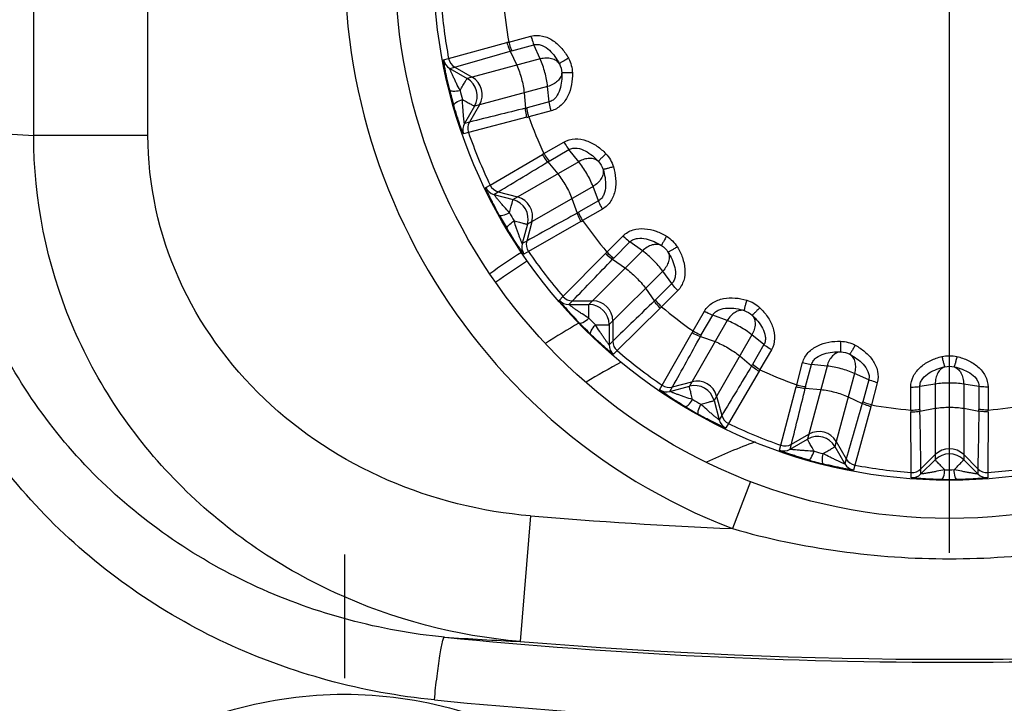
# Model space of a CAD drawing. Header units: millimetres. Extents: x 0 to 1660, y 0 to 1166.
# Tile 49 of 94: x 953 to 992, y 402 to 429. Entities that reach past the tile are written whole.
import ezdxf

# ---------------------------------------------------------------- set-up
doc = ezdxf.new("R2010")
doc.units = ezdxf.units.MM
doc.header["$LTSCALE"] = 65.395
doc.linetypes.add('CENTER', pattern=[0.6, 0.375, -0.075, 0.075, -0.075])
doc.layers.get('0').update_dxf_attribs({"linetype": 'CONTINUOUS'})
doc.layers.add('ASSI', color=7, linetype='CONTINUOUS')
doc.layers.add('SUPERFICI', color=7, linetype='CONTINUOUS')

msp = doc.modelspace()

# ---------------------------------------------------------------- linework, layer by layer
at = {"color": 9, "linetype": 'Continuous'}
for p, q in [((953.265, 424.202), (953.265, 457.821)), ((957.797, 424.202), (957.797, 457.821)), ((972.121, 427.901), (973.002, 428.137)), ((969.733, 427.247), (972.047, 427.882)), ((972.24, 427.559), (973.12, 427.795)), ((973.371, 427.233), (973.12, 427.795)), ((969.535, 427.194), (969.733, 427.247)), ((973.371, 427.233), (970.467, 426.455)), ((972.178, 427.542), (972.439, 426.984)), ((969.777, 426.854), (969.975, 426.906)), ((969.777, 426.854), (970.467, 426.455)), ((969.975, 426.906), (970.665, 426.508)), ((973.664, 426.14), (970.76, 425.362)), ((973.727, 425.528), (973.664, 426.14)), ((972.732, 425.891), (972.785, 425.277)), ((970.76, 425.362), (970.361, 424.672)), ((970.958, 425.415), (970.559, 424.725)), ((973.727, 425.528), (972.847, 425.293)), ((972.842, 424.917), (970.52, 424.31)), ((973.797, 425.173), (972.916, 424.937)), ((970.559, 424.725), (970.361, 424.672)), ((957.797, 424.202), (953.265, 424.202)), ((970.52, 424.31), (970.322, 424.257)), ((973.519, 423.48), (974.309, 423.936)), ((971.382, 422.23), (973.453, 423.442)), ((973.722, 423.18), (974.511, 423.636)), ((974.899, 423.158), (974.511, 423.636)), ((974.899, 423.158), (972.296, 421.655)), ((973.667, 423.147), (974.064, 422.676)), ((971.204, 422.127), (971.382, 422.23)), ((975.465, 422.178), (972.861, 420.675)), ((975.684, 421.603), (975.465, 422.178)), ((971.525, 421.862), (971.703, 421.964)), ((971.525, 421.862), (972.296, 421.655)), ((971.703, 421.964), (972.473, 421.757)), ((974.629, 421.696), (974.839, 421.117)), ((975.684, 421.603), (974.895, 421.148)), ((975.843, 421.278), (975.053, 420.822)), ((972.861, 420.675), (972.655, 419.905)), ((973.038, 420.777), (972.832, 420.008)), ((974.987, 420.784), (972.902, 419.597)), ((976.013, 419.571), (976.658, 420.216)), ((972.832, 420.008), (972.655, 419.905)), ((976.287, 419.334), (976.931, 419.978)), ((977.43, 419.617), (976.931, 419.978)), ((972.902, 419.597), (972.725, 419.494)), ((974.273, 417.81), (975.959, 419.517)), ((977.43, 419.617), (975.304, 417.492)), ((976.242, 419.288), (976.748, 418.935)), ((978.23, 418.817), (976.104, 416.692)), ((978.59, 418.319), (978.23, 418.817)), ((978.59, 418.319), (977.946, 417.675)), ((974.128, 417.666), (974.273, 417.81)), ((977.548, 418.135), (977.901, 417.63)), ((978.829, 418.046), (978.183, 417.401)), ((974.507, 417.492), (974.652, 417.636)), ((974.507, 417.492), (975.304, 417.492)), ((974.652, 417.636), (975.449, 417.636)), ((978.13, 417.347), (976.423, 415.66)), ((979.435, 416.441), (979.891, 417.231)), ((979.76, 416.283), (980.216, 417.072)), ((980.791, 416.852), (980.216, 417.072)), ((976.104, 416.692), (976.104, 415.894)), ((976.249, 416.836), (976.249, 416.04)), ((980.791, 416.852), (979.288, 414.249)), ((978.209, 414.29), (979.396, 416.375)), ((979.729, 416.227), (980.308, 416.017)), ((981.77, 416.286), (980.267, 413.683)), ((982.248, 415.899), (981.77, 416.286)), ((976.249, 416.04), (976.104, 415.894)), ((982.248, 415.899), (981.792, 415.11)), ((976.423, 415.66), (976.278, 415.515)), ((981.288, 415.451), (981.76, 415.055)), ((982.548, 415.697), (982.092, 414.907)), ((983.549, 414.303), (983.785, 415.184)), ((983.905, 414.235), (984.141, 415.114)), ((984.753, 415.051), (984.141, 415.114)), ((982.054, 414.84), (980.842, 412.77)), ((984.753, 415.051), (983.975, 412.148)), ((985.845, 414.758), (985.068, 411.855)), ((986.407, 414.507), (985.845, 414.758)), ((978.106, 414.112), (978.209, 414.29)), ((978.62, 414.22), (979.39, 414.426)), ((986.407, 414.507), (986.171, 413.627)), ((986.75, 414.39), (986.514, 413.509)), ((989.046, 414.337), (988.438, 414.24)), ((989.046, 414.337), (989.046, 411.331)), ((990.785, 414.24), (990.177, 414.337)), ((990.177, 414.337), (990.177, 411.331)), ((978.517, 414.043), (979.288, 414.249)), ((978.517, 414.043), (978.62, 414.22)), ((982.922, 411.908), (983.529, 414.229)), ((983.889, 414.173), (984.503, 414.12)), ((988.077, 413.303), (988.077, 414.215)), ((988.438, 413.329), (988.438, 414.24)), ((990.785, 414.24), (990.785, 413.329)), ((991.146, 414.215), (991.146, 413.303)), ((980.267, 413.683), (980.474, 412.913)), ((980.37, 413.86), (980.576, 413.091)), ((985.596, 413.827), (986.154, 413.566)), ((986.494, 413.435), (985.859, 411.121)), ((988.091, 410.827), (988.077, 413.226)), ((988.439, 413.265), (989.046, 413.373)), ((990.177, 413.373), (990.784, 413.265)), ((991.146, 413.226), (991.132, 410.827)), ((980.576, 413.091), (980.474, 412.913)), ((980.842, 412.77), (980.74, 412.592)), ((983.338, 411.947), (984.028, 412.345)), ((983.284, 411.749), (983.975, 412.148)), ((983.284, 411.749), (983.338, 411.947)), ((985.12, 412.052), (985.519, 411.362)), ((982.869, 411.71), (982.922, 411.908)), ((985.068, 411.855), (985.466, 411.164)), ((985.519, 411.362), (985.466, 411.164)), ((988.482, 410.972), (989.046, 411.536)), ((988.482, 410.767), (989.046, 411.331)), ((990.177, 411.536), (990.741, 410.972)), ((990.177, 411.331), (990.741, 410.767)), ((985.859, 411.121), (985.806, 410.923)), ((988.091, 410.622), (988.091, 410.827)), ((988.482, 410.767), (988.482, 410.972)), ((990.741, 410.972), (990.741, 410.767)), ((991.132, 410.827), (991.132, 410.622)), ((981.717, 410.466), (981, 408.599)), ((972.983, 409.105), (972.569, 404.122))]:
    msp.add_line(p, q, dxfattribs=at)
at = {"color": 7, "linetype": 'Continuous'}
for centre, radius in [((989.612, 431.001), 22), ((989.612, 430.999), 20.482)]:
    msp.add_circle(centre, radius, dxfattribs=at)
at = {"color": 9, "linetype": 'Continuous'}
for centre, radius, start, end in [((989.612, 431.001), 24, 291.0281, 248.9719), ((989.612, 430.999), 20.229, 184.3099, 190.6901), ((989.612, 430.999), 17.763, 184.9557, 190.0443), ((973.001, 424.422), 3.589, 104.1966, 105.4181), ((970.027, 427.287), 0.5, 190.7292, 239.9985), ((970.225, 427.339), 0.5, 190.6838, 239.9967), ((856.371, 825.122), 414.104, 285.92245, 286.23973), ((972.899, 425.097), 2.549, 104.999, 106.4397), ((970.067, 425.762), 0.8, 330.0092, 59.9908), ((970.265, 425.815), 0.8, 330.0062, 59.9938), ((985.313, 429.847), 16.006, 193.8907, 196.1093), ((979.436, 428.273), 9.528, 193.8823, 196.1206), ((1063.383, 54.939), 381.259, 103.7466, 104.09121), ((972.187, 427.754), 2.549, 283.5603, 285.001), ((971.938, 428.39), 3.589, 284.5819, 285.8034), ((989.612, 430.999), 17.763, 199.9557, 205.0443), ((964.64, 609.427), 185.575, 265.42879, 266.48581), ((970.794, 424.422), 0.5, 150.0019, 199.2717), ((970.992, 424.475), 0.5, 150.0034, 199.3161), ((989.612, 430.999), 20.229, 199.3099, 205.6901), ((975.27, 420.347), 3.589, 119.1966, 120.4181), ((758.905, 777.208), 414.104, 300.92245, 301.23973), ((974.996, 420.973), 2.549, 119.999, 121.4397), ((971.655, 422.344), 0.5, 205.7292, 254.9985), ((971.832, 422.446), 0.5, 205.6838, 254.9967), ((972.266, 420.984), 0.8, 345.0062, 74.9938), ((972.088, 420.882), 0.8, 345.0092, 74.9908), ((985.764, 428.778), 16.013, 208.8912, 211.1088), ((980.508, 425.744), 9.551, 208.8846, 211.1173), ((1158.201, 86.846), 381.259, 118.7466, 119.09121), ((973.621, 423.355), 2.549, 298.5603, 300.001), ((973.216, 423.905), 3.589, 299.5819, 300.8034), ((989.612, 430.999), 17.763, 214.9557, 220.0443), ((973.138, 419.775), 0.5, 165.0019, 214.2718), ((973.315, 419.878), 0.5, 165.0034, 214.3161), ((990.113, 392.409), 32.296, 122.7896, 125.4745), ((989.612, 430.999), 20.229, 214.3099, 220.6901), ((978.515, 416.998), 3.589, 134.1966, 135.4181), ((990.126, 392.448), 31.859, 122.816, 125.5377), ((677.16, 705.7), 414.104, 315.92245, 316.23973), ((978.089, 417.532), 2.549, 134.999, 136.4397), ((974.652, 418.136), 0.5, 220.6838, 269.9967), ((974.507, 417.992), 0.5, 220.7292, 269.9985), ((975.304, 416.692), 0.8, 0.0092, 89.9908), ((975.449, 416.836), 0.8, 0.0062, 89.9938), ((1241.529, 142.207), 381.259, 133.7466, 134.09121), ((976.144, 419.477), 2.549, 313.5603, 315.001), ((975.611, 419.903), 3.589, 314.5819, 315.8034), ((989.612, 430.999), 17.763, 229.9557, 235.0443), ((989.612, 390.901), 29.742, 119.6372, 122.6285), ((986.47, 427.858), 16.013, 223.8912, 226.1088), ((982.179, 423.567), 9.551, 223.8846, 226.1173), ((616.709, 615.471), 414.104, 330.92245, 331.23973), ((982.517, 414.603), 3.589, 149.1966, 150.4181), ((981.967, 415.009), 2.549, 149.999, 151.4397), ((976.604, 415.894), 0.5, 180.0022, 229.2725), ((976.749, 416.04), 0.5, 180.0034, 229.3161), ((989.612, 430.999), 20.229, 229.3099, 235.6901), ((989.612, 390.901), 27.577, 118.181, 121.5171), ((1307.968, 217.081), 381.582, 148.74675, 149.09107), ((979.585, 416.384), 2.549, 328.5603, 330.001), ((978.96, 416.657), 3.589, 329.5819, 330.8034), ((989.612, 430.999), 17.763, 244.9557, 250.0443), ((978.491, 414.703), 0.5, 235.6838, 284.9967), ((979.495, 413.476), 0.8, 15.0092, 104.9908), ((979.597, 413.653), 0.8, 15.0062, 104.9938), ((987.002, 413.326), 3.589, 164.1966, 165.4181), ((978.388, 414.526), 0.5, 235.7292, 284.9985), ((581.671, 512.671), 414.104, 345.92245, 346.23973), ((986.367, 413.575), 2.549, 164.999, 166.4397), ((984.356, 421.896), 9.551, 238.8846, 241.1173), ((1352.175, 306.857), 381.259, 163.7466, 164.09121), ((983.71, 414.287), 2.549, 343.5603, 345.001), ((983.034, 414.389), 3.589, 344.5819, 345.8034), ((989.612, 430.999), 17.763, 259.9557, 265.0443), ((989.612, 430.999), 17.763, 274.9557, 280.0443), ((987.39, 427.152), 16.013, 238.8912, 241.1088), ((991.666, 413.253), 3.589, 179.1966, 180.4181), ((990.987, 413.329), 2.549, 179.999, 181.4397), ((574.433, 404.305), 414.104, 0.92245, 1.23973), ((1371.951, 404.925), 381.259, 178.7466, 179.09121), ((988.236, 413.329), 2.549, 358.5603, 0.001), ((987.558, 413.253), 3.589, 359.5819, 0.8034), ((980.957, 413.042), 0.5, 195.0019, 244.2717), ((981.059, 413.22), 0.5, 195.0034, 244.3161), ((989.612, 430.999), 20.229, 244.3099, 250.6901), ((984.428, 411.652), 0.8, 30.0062, 119.9938), ((983.088, 412.38), 0.5, 250.6838, 299.9967), ((984.375, 411.455), 0.8, 30.0092, 119.9908), ((983.034, 412.182), 0.5, 250.7292, 299.9985), ((986.891, 420.846), 9.551, 253.8846, 256.1173), ((989.612, 410.97), 0.8, 45.0062, 134.9938), ((989.612, 410.765), 0.8, 45.0092, 134.9908), ((988.462, 426.708), 16.013, 253.8912, 256.1088), ((985.899, 411.414), 0.5, 210.0019, 259.2717), ((985.952, 411.612), 0.5, 210.0034, 259.3161), ((989.612, 430.999), 20.229, 259.3099, 265.6901), ((988.129, 411.326), 0.5, 265.6838, 314.9967), ((988.128, 411.121), 0.5, 265.7292, 314.9985), ((989.611, 420.488), 9.551, 268.8846, 271.1173), ((991.094, 411.326), 0.5, 225.0034, 274.3161), ((991.095, 411.121), 0.5, 225.0019, 274.2717), ((989.612, 430.999), 20.229, 274.3099, 280.6901), ((989.612, 426.557), 16.013, 268.8912, 271.1088), ((989.612, 609.168), 200.753, 265.24877, 267.5414), ((989.763, 608.996), 205.698, 264.36488, 275.80034), ((982.666, 609.455), 205.581, 266.34622, 267.18477), ((989.612, 609.168), 205.752, 265.24877, 274.75123), ((989.659, 609.961), 209.162, 264.37818, 275.78728)]:
    msp.add_arc(centre, radius, start, end, dxfattribs=at)
at = {"color": 7, "linetype": 'Continuous'}
msp.add_arc((989.612, 390.901), 22.5, 110.0506, 115.3661, dxfattribs=at)
at = {"color": 9, "linetype": 'Continuous'}
for points, knots in [([(973.002, 428.137), (973.15, 428.177), (973.471, 428.176), (973.898, 427.974), (974.242, 427.655), (974.417, 427.395), (974.491, 427.258)], [0, 0, 0, 0, 0.247444, 0.496874, 0.747963, 1, 1, 1, 1]), ([(973.002, 428.137), (973.011, 428.105), (973.044, 427.989), (973.083, 427.874), (973.12, 427.795)], [0, 0, 0, 0, 0.274794, 1, 1, 1, 1]), ([(972.047, 427.882), (972.057, 427.85), (972.093, 427.734), (972.137, 427.62), (972.178, 427.542)], [0, 0, 0, 0, 0.27402, 1, 1, 1, 1]), ([(972.121, 427.901), (972.13, 427.869), (972.163, 427.753), (972.203, 427.638), (972.24, 427.559)], [0, 0, 0, 0, 0.274711, 1, 1, 1, 1]), ([(973.12, 427.795), (973.174, 427.809), (973.289, 427.816), (973.508, 427.753), (973.742, 427.587), (973.961, 427.331), (974.077, 427.139), (974.128, 427.04)], [0, 0, 0, 0, 0.125007, 0.251095, 0.50206, 0.751823, 1, 1, 1, 1]), ([(969.776, 426.005), (969.758, 426.077), (969.724, 426.218), (969.677, 426.426), (969.635, 426.621), (969.599, 426.799), (969.574, 426.933), (969.558, 427.026), (969.548, 427.082), (969.542, 427.127), (969.536, 427.163), (969.537, 427.179), (969.533, 427.193), (969.535, 427.194)], [0, 0, 0, 0, 0.183261, 0.359606, 0.525661, 0.676964, 0.807582, 0.862874, 0.910128, 0.94831, 0.976495, 0.993859, 1, 1, 1, 1]), ([(974.128, 427.04), (974.096, 427.09), (974.004, 427.18), (973.818, 427.256), (973.599, 427.276), (973.447, 427.253), (973.371, 427.233)], [0, 0, 0, 0, 0.214106, 0.45061, 0.714305, 1, 1, 1, 1]), ([(974.491, 427.258), (974.445, 427.232), (974.36, 427.185), (974.261, 427.128), (974.197, 427.089), (974.163, 427.068), (974.142, 427.052), (974.13, 427.044), (974.128, 427.04)], [0, 0, 0, 0, 0.374496, 0.687321, 0.809272, 0.903642, 0.967674, 1, 1, 1, 1]), ([(970.186, 425.987), (970.137, 426.081), (970.067, 426.22), (969.977, 426.404), (969.916, 426.533), (969.87, 426.634), (969.837, 426.707), (969.816, 426.754), (969.8, 426.793), (969.785, 426.825), (969.783, 426.84), (969.774, 426.853), (969.777, 426.854)], [0, 0, 0, 0, 0.330952, 0.489226, 0.639055, 0.775545, 0.836392, 0.890443, 0.935867, 0.970617, 0.992499, 1, 1, 1, 1]), ([(970.186, 425.987), (970.223, 426.05), (970.275, 426.14), (970.342, 426.252), (970.383, 426.321), (970.416, 426.375), (970.44, 426.417), (970.458, 426.439), (970.464, 426.454), (970.467, 426.455)], [0, 0, 0, 0, 0.400199, 0.571754, 0.71855, 0.837184, 0.924943, 0.979573, 1, 1, 1, 1]), ([(974.223, 426.686), (974.22, 426.627), (974.185, 426.503), (974.062, 426.344), (973.882, 426.217), (973.74, 426.16), (973.664, 426.14)], [0, 0, 0, 0, 0.214178, 0.450653, 0.71432, 1, 1, 1, 1]), ([(974.223, 426.686), (974.228, 426.575), (974.223, 426.351), (974.161, 426.02), (974.043, 425.758), (973.884, 425.594), (973.781, 425.543), (973.727, 425.528)], [0, 0, 0, 0, 0.248176, 0.497935, 0.748896, 0.87499, 1, 1, 1, 1]), ([(974.646, 426.679), (974.65, 426.523), (974.629, 426.211), (974.49, 425.762), (974.222, 425.374), (973.944, 425.212), (973.797, 425.173)], [0, 0, 0, 0, 0.252034, 0.503121, 0.752549, 1, 1, 1, 1]), ([(974.646, 426.679), (974.593, 426.678), (974.496, 426.676), (974.382, 426.676), (974.307, 426.678), (974.267, 426.68), (974.241, 426.682), (974.227, 426.684), (974.223, 426.686)], [0, 0, 0, 0, 0.374492, 0.687311, 0.80926, 0.903631, 0.967667, 1, 1, 1, 1]), ([(969.776, 426.005), (969.781, 425.989), (969.829, 425.964), (969.966, 425.954), (970.093, 425.969), (970.186, 425.987)], [0, 0, 0, 0, 0.118427, 0.330743, 1, 1, 1, 1]), ([(969.936, 425.406), (969.933, 425.423), (969.962, 425.469), (970.075, 425.546), (970.193, 425.596), (970.282, 425.627)], [0, 0, 0, 0, 0.118426, 0.330741, 1, 1, 1, 1]), ([(970.282, 425.627), (970.346, 425.591), (970.436, 425.54), (970.55, 425.476), (970.62, 425.436), (970.676, 425.406), (970.718, 425.381), (970.744, 425.372), (970.756, 425.361), (970.76, 425.362)], [0, 0, 0, 0, 0.400194, 0.57175, 0.718548, 0.837183, 0.924943, 0.979572, 1, 1, 1, 1]), ([(970.361, 424.672), (970.359, 424.671), (970.36, 424.687), (970.354, 424.701), (970.351, 424.737), (970.346, 424.778), (970.34, 424.829), (970.332, 424.909), (970.322, 425.02), (970.31, 425.162), (970.296, 425.365), (970.287, 425.522), (970.282, 425.627)], [0, 0, 0, 0, 0.00752, 0.029398, 0.064158, 0.109619, 0.163641, 0.224515, 0.360967, 0.510802, 0.669073, 1, 1, 1, 1]), ([(970.322, 424.257), (970.32, 424.256), (970.316, 424.27), (970.307, 424.284), (970.295, 424.318), (970.278, 424.36), (970.258, 424.413), (970.226, 424.502), (970.18, 424.631), (970.122, 424.802), (970.061, 424.992), (969.998, 425.196), (969.957, 425.335), (969.936, 425.406)], [0, 0, 0, 0, 0.006141, 0.0235, 0.051682, 0.089868, 0.137109, 0.1924, 0.323008, 0.474306, 0.640339, 0.816739, 1, 1, 1, 1]), ([(972.842, 424.917), (972.834, 424.949), (972.807, 425.068), (972.788, 425.189), (972.785, 425.277)], [0, 0, 0, 0, 0.27402, 1, 1, 1, 1]), ([(972.916, 424.937), (972.907, 424.969), (972.877, 425.086), (972.855, 425.205), (972.847, 425.293)], [0, 0, 0, 0, 0.274711, 1, 1, 1, 1]), ([(973.797, 425.173), (973.788, 425.205), (973.759, 425.322), (973.735, 425.441), (973.727, 425.528)], [0, 0, 0, 0, 0.274795, 1, 1, 1, 1]), ([(969.169, 401.805), (966.328, 402.085), (960.695, 403.601), (953.519, 408.582), (948.576, 415.818), (947.384, 421.587), (947.384, 424.441)], [0, 0, 0, 0, 0.250043, 0.500009, 0.749989, 1, 1, 1, 1]), ([(969.565, 404.292), (967.015, 404.543), (961.957, 405.879), (955.473, 410.279), (950.961, 416.714), (949.855, 421.886), (949.85, 424.443)], [0, 0, 0, 0, 0.250252, 0.500345, 0.750256, 1, 1, 1, 1]), ([(972.569, 404.122), (970.047, 404.337), (965.03, 405.645), (958.658, 410.077), (954.295, 416.529), (953.259, 421.663), (953.265, 424.202)], [0, 0, 0, 0, 0.249678, 0.499525, 0.749647, 1, 1, 1, 1]), ([(972.983, 409.105), (971.04, 409.266), (967.176, 410.223), (962.183, 413.479), (958.664, 418.319), (957.797, 422.256), (957.797, 424.202)], [0, 0, 0, 0, 0.2503, 0.500453, 0.750356, 1, 1, 1, 1]), ([(974.309, 423.936), (974.441, 424.013), (974.752, 424.095), (975.216, 424.01), (975.632, 423.791), (975.868, 423.585), (975.975, 423.472)], [0, 0, 0, 0, 0.247444, 0.496874, 0.747963, 1, 1, 1, 1]), ([(974.309, 423.936), (974.326, 423.907), (974.387, 423.804), (974.455, 423.703), (974.511, 423.636)], [0, 0, 0, 0, 0.274794, 1, 1, 1, 1]), ([(974.511, 423.636), (974.559, 423.664), (974.669, 423.7), (974.897, 423.696), (975.166, 423.595), (975.443, 423.405), (975.605, 423.25), (975.68, 423.168)], [0, 0, 0, 0, 0.125007, 0.251095, 0.50206, 0.751823, 1, 1, 1, 1]), ([(973.453, 423.442), (973.47, 423.413), (973.535, 423.311), (973.607, 423.212), (973.667, 423.147)], [0, 0, 0, 0, 0.27402, 1, 1, 1, 1]), ([(973.519, 423.48), (973.536, 423.451), (973.598, 423.348), (973.666, 423.247), (973.722, 423.18)], [0, 0, 0, 0, 0.274711, 1, 1, 1, 1]), ([(975.68, 423.168), (975.636, 423.208), (975.524, 423.27), (975.324, 423.296), (975.108, 423.259), (974.967, 423.197), (974.899, 423.158)], [0, 0, 0, 0, 0.214106, 0.45061, 0.714305, 1, 1, 1, 1]), ([(975.975, 423.472), (975.937, 423.435), (975.867, 423.368), (975.786, 423.287), (975.734, 423.233), (975.707, 423.203), (975.69, 423.183), (975.682, 423.172), (975.68, 423.168)], [0, 0, 0, 0, 0.374497, 0.687321, 0.809272, 0.903642, 0.967674, 1, 1, 1, 1]), ([(976.274, 422.953), (976.319, 422.804), (976.379, 422.496), (976.361, 422.027), (976.203, 421.583), (975.976, 421.355), (975.843, 421.278)], [0, 0, 0, 0, 0.252039, 0.503129, 0.752553, 1, 1, 1, 1]), ([(976.274, 422.953), (976.224, 422.938), (976.13, 422.912), (976.02, 422.882), (975.947, 422.864), (975.908, 422.856), (975.882, 422.851), (975.868, 422.849), (975.864, 422.85)], [0, 0, 0, 0, 0.374492, 0.687311, 0.80926, 0.903631, 0.967667, 1, 1, 1, 1]), ([(975.864, 422.85), (975.876, 422.792), (975.875, 422.663), (975.797, 422.478), (975.656, 422.309), (975.533, 422.217), (975.465, 422.178)], [0, 0, 0, 0, 0.214178, 0.450653, 0.71432, 1, 1, 1, 1]), ([(975.864, 422.85), (975.897, 422.744), (975.951, 422.526), (975.977, 422.19), (975.93, 421.907), (975.819, 421.708), (975.733, 421.631), (975.684, 421.603)], [0, 0, 0, 0, 0.24818, 0.497943, 0.748903, 0.874992, 1, 1, 1, 1]), ([(971.744, 421.041), (971.708, 421.106), (971.639, 421.234), (971.54, 421.422), (971.449, 421.6), (971.368, 421.762), (971.309, 421.886), (971.27, 421.971), (971.246, 422.023), (971.228, 422.064), (971.213, 422.097), (971.21, 422.114), (971.202, 422.126), (971.204, 422.127)], [0, 0, 0, 0, 0.183261, 0.359606, 0.525661, 0.676964, 0.807582, 0.862874, 0.910128, 0.94831, 0.976495, 0.993859, 1, 1, 1, 1]), ([(972.145, 421.13), (972.074, 421.208), (971.969, 421.325), (971.835, 421.479), (971.744, 421.587), (971.672, 421.673), (971.622, 421.735), (971.589, 421.775), (971.564, 421.808), (971.541, 421.836), (971.535, 421.85), (971.523, 421.86), (971.525, 421.862)], [0, 0, 0, 0, 0.330952, 0.489226, 0.639055, 0.775545, 0.836392, 0.890443, 0.935867, 0.970617, 0.992499, 1, 1, 1, 1]), ([(972.145, 421.13), (972.164, 421.2), (972.192, 421.301), (972.227, 421.427), (972.249, 421.503), (972.267, 421.565), (972.279, 421.612), (972.291, 421.637), (972.292, 421.653), (972.296, 421.655)], [0, 0, 0, 0, 0.400199, 0.571754, 0.71855, 0.837184, 0.924943, 0.979573, 1, 1, 1, 1]), ([(975.843, 421.278), (975.827, 421.307), (975.768, 421.412), (975.715, 421.521), (975.684, 421.603)], [0, 0, 0, 0, 0.274795, 1, 1, 1, 1]), ([(971.744, 421.041), (971.753, 421.027), (971.806, 421.015), (971.941, 421.041), (972.06, 421.089), (972.145, 421.13)], [0, 0, 0, 0, 0.118427, 0.330743, 1, 1, 1, 1]), ([(974.987, 420.784), (974.971, 420.813), (974.915, 420.921), (974.866, 421.032), (974.839, 421.117)], [0, 0, 0, 0, 0.27402, 1, 1, 1, 1]), ([(975.053, 420.822), (975.037, 420.851), (974.978, 420.956), (974.925, 421.066), (974.895, 421.148)], [0, 0, 0, 0, 0.274711, 1, 1, 1, 1]), ([(972.054, 420.504), (972.046, 420.519), (972.063, 420.571), (972.152, 420.676), (972.253, 420.755), (972.331, 420.808)], [0, 0, 0, 0, 0.118426, 0.330741, 1, 1, 1, 1]), ([(972.331, 420.808), (972.402, 420.789), (972.503, 420.763), (972.629, 420.73), (972.707, 420.71), (972.769, 420.696), (972.816, 420.683), (972.843, 420.68), (972.858, 420.673), (972.861, 420.675)], [0, 0, 0, 0, 0.400194, 0.57175, 0.718548, 0.837183, 0.924943, 0.979572, 1, 1, 1, 1]), ([(972.655, 419.905), (972.653, 419.904), (972.65, 419.919), (972.641, 419.931), (972.629, 419.965), (972.612, 420.004), (972.594, 420.052), (972.565, 420.127), (972.527, 420.231), (972.479, 420.365), (972.412, 420.558), (972.363, 420.707), (972.331, 420.808)], [0, 0, 0, 0, 0.00752, 0.029398, 0.064156, 0.109615, 0.163637, 0.224509, 0.360959, 0.510795, 0.669069, 1, 1, 1, 1]), ([(972.725, 419.494), (972.723, 419.493), (972.716, 419.505), (972.703, 419.516), (972.682, 419.546), (972.655, 419.582), (972.622, 419.629), (972.568, 419.706), (972.491, 419.818), (972.39, 419.969), (972.282, 420.137), (972.168, 420.317), (972.092, 420.441), (972.054, 420.504)], [0, 0, 0, 0, 0.006141, 0.0235, 0.051681, 0.089865, 0.137105, 0.192395, 0.323001, 0.474298, 0.640333, 0.816737, 1, 1, 1, 1]), ([(976.658, 420.216), (976.766, 420.324), (977.045, 420.484), (977.516, 420.522), (977.974, 420.418), (978.255, 420.28), (978.388, 420.199)], [0, 0, 0, 0, 0.247444, 0.496874, 0.747963, 1, 1, 1, 1]), ([(976.658, 420.216), (976.682, 420.193), (976.769, 420.109), (976.86, 420.029), (976.931, 419.978)], [0, 0, 0, 0, 0.274794, 1, 1, 1, 1]), ([(978.388, 420.199), (978.36, 420.154), (978.31, 420.07), (978.253, 419.971), (978.217, 419.906), (978.199, 419.87), (978.188, 419.846), (978.182, 419.833), (978.182, 419.829)], [0, 0, 0, 0, 0.374497, 0.687321, 0.809272, 0.903642, 0.967674, 1, 1, 1, 1]), ([(976.931, 419.978), (976.971, 420.018), (977.067, 420.081), (977.288, 420.137), (977.574, 420.109), (977.892, 419.997), (978.088, 419.889), (978.182, 419.829)], [0, 0, 0, 0, 0.125007, 0.251095, 0.50206, 0.751823, 1, 1, 1, 1]), ([(978.182, 419.829), (978.129, 419.856), (978.004, 419.888), (977.805, 419.861), (977.605, 419.769), (977.486, 419.673), (977.43, 419.617)], [0, 0, 0, 0, 0.214106, 0.45061, 0.714305, 1, 1, 1, 1]), ([(978.811, 419.775), (978.766, 419.748), (978.683, 419.698), (978.584, 419.641), (978.518, 419.605), (978.483, 419.586), (978.459, 419.575), (978.446, 419.57), (978.441, 419.569)], [0, 0, 0, 0, 0.374492, 0.687311, 0.80926, 0.903631, 0.967667, 1, 1, 1, 1]), ([(978.811, 419.775), (978.893, 419.642), (979.031, 419.361), (979.135, 418.903), (979.097, 418.433), (978.937, 418.154), (978.829, 418.046)], [0, 0, 0, 0, 0.252036, 0.503124, 0.75255, 1, 1, 1, 1]), ([(975.959, 419.517), (975.983, 419.494), (976.073, 419.412), (976.168, 419.335), (976.242, 419.288)], [0, 0, 0, 0, 0.27402, 1, 1, 1, 1]), ([(976.013, 419.571), (976.037, 419.548), (976.124, 419.464), (976.215, 419.384), (976.287, 419.334)], [0, 0, 0, 0, 0.274711, 1, 1, 1, 1]), ([(978.441, 419.569), (978.468, 419.516), (978.5, 419.392), (978.473, 419.192), (978.381, 418.993), (978.286, 418.872), (978.23, 418.817)], [0, 0, 0, 0, 0.214177, 0.450652, 0.71432, 1, 1, 1, 1]), ([(978.441, 419.569), (978.501, 419.476), (978.609, 419.279), (978.721, 418.962), (978.749, 418.676), (978.694, 418.455), (978.63, 418.358), (978.59, 418.319)], [0, 0, 0, 0, 0.248177, 0.497939, 0.748899, 0.874988, 1, 1, 1, 1]), ([(978.829, 418.046), (978.805, 418.07), (978.721, 418.156), (978.641, 418.248), (978.59, 418.319)], [0, 0, 0, 0, 0.274795, 1, 1, 1, 1]), ([(974.93, 416.756), (974.879, 416.809), (974.779, 416.915), (974.634, 417.071), (974.5, 417.219), (974.381, 417.355), (974.292, 417.459), (974.231, 417.531), (974.195, 417.576), (974.167, 417.611), (974.144, 417.639), (974.136, 417.654), (974.126, 417.664), (974.128, 417.666)], [0, 0, 0, 0, 0.183261, 0.359606, 0.525661, 0.676964, 0.807582, 0.862874, 0.910128, 0.94831, 0.976495, 0.993859, 1, 1, 1, 1]), ([(975.295, 416.946), (975.206, 417.003), (975.075, 417.088), (974.905, 417.203), (974.788, 417.283), (974.698, 417.348), (974.633, 417.395), (974.591, 417.425), (974.558, 417.451), (974.528, 417.471), (974.519, 417.483), (974.505, 417.49), (974.507, 417.492)], [0, 0, 0, 0, 0.330952, 0.489226, 0.639055, 0.775545, 0.836392, 0.890443, 0.935867, 0.970617, 0.992499, 1, 1, 1, 1]), ([(975.295, 416.946), (975.295, 417.018), (975.296, 417.123), (975.297, 417.253), (975.298, 417.333), (975.3, 417.397), (975.3, 417.446), (975.304, 417.473), (975.302, 417.489), (975.304, 417.492)], [0, 0, 0, 0, 0.400199, 0.571754, 0.71855, 0.837184, 0.924943, 0.979573, 1, 1, 1, 1]), ([(978.13, 417.347), (978.107, 417.371), (978.024, 417.46), (977.948, 417.555), (977.901, 417.63)], [0, 0, 0, 0, 0.27402, 1, 1, 1, 1]), ([(978.183, 417.401), (978.16, 417.424), (978.076, 417.511), (977.997, 417.603), (977.946, 417.675)], [0, 0, 0, 0, 0.274711, 1, 1, 1, 1]), ([(979.891, 417.231), (979.967, 417.363), (980.195, 417.59), (980.639, 417.749), (981.109, 417.767), (981.416, 417.706), (981.565, 417.662)], [0, 0, 0, 0, 0.247444, 0.496874, 0.747963, 1, 1, 1, 1]), ([(981.565, 417.662), (981.551, 417.611), (981.524, 417.518), (981.495, 417.407), (981.477, 417.335), (981.468, 417.296), (981.464, 417.269), (981.461, 417.256), (981.462, 417.251)], [0, 0, 0, 0, 0.374497, 0.687321, 0.809272, 0.903642, 0.967674, 1, 1, 1, 1]), ([(979.891, 417.231), (979.919, 417.214), (980.025, 417.156), (980.134, 417.102), (980.216, 417.072)], [0, 0, 0, 0, 0.274794, 1, 1, 1, 1]), ([(980.216, 417.072), (980.244, 417.12), (980.321, 417.207), (980.52, 417.317), (980.803, 417.364), (981.139, 417.338), (981.356, 417.285), (981.462, 417.251)], [0, 0, 0, 0, 0.125007, 0.251095, 0.50206, 0.751823, 1, 1, 1, 1]), ([(981.462, 417.251), (981.404, 417.264), (981.276, 417.262), (981.09, 417.184), (980.921, 417.044), (980.83, 416.92), (980.791, 416.852)], [0, 0, 0, 0, 0.214106, 0.45061, 0.714305, 1, 1, 1, 1]), ([(981.78, 417.068), (981.82, 417.024), (981.883, 416.912), (981.908, 416.712), (981.871, 416.496), (981.811, 416.354), (981.77, 416.286)], [0, 0, 0, 0, 0.214177, 0.450652, 0.71432, 1, 1, 1, 1]), ([(982.084, 417.362), (982.048, 417.324), (981.98, 417.254), (981.899, 417.174), (981.845, 417.122), (981.816, 417.095), (981.795, 417.078), (981.784, 417.069), (981.78, 417.068)], [0, 0, 0, 0, 0.374486, 0.687305, 0.809256, 0.903628, 0.967666, 1, 1, 1, 1]), ([(981.78, 417.068), (981.862, 416.993), (982.017, 416.831), (982.208, 416.553), (982.309, 416.284), (982.313, 416.057), (982.276, 415.947), (982.248, 415.899)], [0, 0, 0, 0, 0.248227, 0.498023, 0.74903, 0.875066, 1, 1, 1, 1]), ([(982.084, 417.362), (982.197, 417.255), (982.403, 417.019), (982.623, 416.604), (982.707, 416.14), (982.625, 415.829), (982.548, 415.697)], [0, 0, 0, 0, 0.252025, 0.503133, 0.752582, 1, 1, 1, 1]), ([(974.93, 416.756), (974.943, 416.745), (974.997, 416.747), (975.121, 416.807), (975.223, 416.884), (975.295, 416.946)], [0, 0, 0, 0, 0.118427, 0.330743, 1, 1, 1, 1]), ([(975.368, 416.318), (975.357, 416.33), (975.36, 416.385), (975.419, 416.508), (975.496, 416.611), (975.558, 416.682)], [0, 0, 0, 0, 0.118426, 0.330741, 1, 1, 1, 1]), ([(975.558, 416.682), (975.631, 416.683), (975.735, 416.683), (975.866, 416.685), (975.946, 416.686), (976.009, 416.688), (976.058, 416.687), (976.086, 416.692), (976.102, 416.689), (976.104, 416.692)], [0, 0, 0, 0, 0.400194, 0.57175, 0.718548, 0.837183, 0.924943, 0.979572, 1, 1, 1, 1]), ([(976.104, 415.894), (976.103, 415.892), (976.095, 415.907), (976.083, 415.916), (976.063, 415.946), (976.038, 415.979), (976.007, 416.02), (975.96, 416.085), (975.896, 416.176), (975.815, 416.293), (975.7, 416.462), (975.615, 416.593), (975.558, 416.682)], [0, 0, 0, 0, 0.007521, 0.029403, 0.064164, 0.109628, 0.163649, 0.224521, 0.360973, 0.510808, 0.669076, 1, 1, 1, 1]), ([(976.278, 415.515), (976.276, 415.514), (976.266, 415.524), (976.251, 415.531), (976.223, 415.555), (976.188, 415.582), (976.144, 415.619), (976.071, 415.679), (975.968, 415.768), (975.832, 415.888), (975.683, 416.022), (975.527, 416.166), (975.422, 416.266), (975.368, 416.318)], [0, 0, 0, 0, 0.006138, 0.023505, 0.05169, 0.089876, 0.137116, 0.192406, 0.323014, 0.474311, 0.640342, 0.816741, 1, 1, 1, 1]), ([(979.396, 416.375), (979.425, 416.359), (979.533, 416.303), (979.645, 416.253), (979.729, 416.227)], [0, 0, 0, 0, 0.27402, 1, 1, 1, 1]), ([(979.435, 416.441), (979.463, 416.424), (979.569, 416.366), (979.678, 416.313), (979.76, 416.283)], [0, 0, 0, 0, 0.274711, 1, 1, 1, 1]), ([(982.548, 415.697), (982.52, 415.713), (982.416, 415.775), (982.315, 415.843), (982.248, 415.899)], [0, 0, 0, 0, 0.274795, 1, 1, 1, 1]), ([(983.785, 415.184), (983.825, 415.332), (983.986, 415.61), (984.374, 415.878), (984.823, 416.017), (985.136, 416.038), (985.291, 416.034)], [0, 0, 0, 0, 0.247444, 0.496874, 0.747963, 1, 1, 1, 1]), ([(985.291, 416.034), (985.29, 415.981), (985.289, 415.884), (985.289, 415.769), (985.291, 415.695), (985.292, 415.655), (985.295, 415.628), (985.296, 415.615), (985.298, 415.61)], [0, 0, 0, 0, 0.374497, 0.687321, 0.809272, 0.903642, 0.967674, 1, 1, 1, 1]), ([(985.87, 415.879), (985.845, 415.832), (985.798, 415.748), (985.74, 415.649), (985.701, 415.585), (985.68, 415.551), (985.665, 415.529), (985.657, 415.518), (985.653, 415.515)], [0, 0, 0, 0, 0.374486, 0.687305, 0.809256, 0.903628, 0.967666, 1, 1, 1, 1]), ([(985.87, 415.879), (986.007, 415.805), (986.267, 415.63), (986.587, 415.285), (986.789, 414.859), (986.789, 414.538), (986.75, 414.39)], [0, 0, 0, 0, 0.252025, 0.503133, 0.752582, 1, 1, 1, 1]), ([(984.141, 415.114), (984.155, 415.169), (984.207, 415.272), (984.371, 415.43), (984.632, 415.549), (984.963, 415.611), (985.187, 415.615), (985.298, 415.61)], [0, 0, 0, 0, 0.125007, 0.251095, 0.50206, 0.751823, 1, 1, 1, 1]), ([(985.298, 415.61), (985.239, 415.608), (985.115, 415.573), (984.956, 415.45), (984.829, 415.27), (984.773, 415.127), (984.753, 415.051)], [0, 0, 0, 0, 0.214106, 0.45061, 0.714305, 1, 1, 1, 1]), ([(985.653, 415.515), (985.702, 415.483), (985.793, 415.391), (985.869, 415.205), (985.888, 414.986), (985.867, 414.834), (985.845, 414.758)], [0, 0, 0, 0, 0.214177, 0.450652, 0.71432, 1, 1, 1, 1]), ([(985.653, 415.515), (985.751, 415.464), (985.943, 415.348), (986.199, 415.129), (986.366, 414.895), (986.429, 414.677), (986.422, 414.561), (986.407, 414.507)], [0, 0, 0, 0, 0.248227, 0.498023, 0.74903, 0.875066, 1, 1, 1, 1]), ([(982.054, 414.84), (982.026, 414.857), (981.923, 414.923), (981.825, 414.995), (981.76, 415.055)], [0, 0, 0, 0, 0.274019, 1, 1, 1, 1]), ([(982.092, 414.907), (982.064, 414.923), (981.96, 414.985), (981.86, 415.053), (981.792, 415.11)], [0, 0, 0, 0, 0.274711, 1, 1, 1, 1]), ([(983.785, 415.184), (983.817, 415.176), (983.934, 415.146), (984.054, 415.123), (984.141, 415.114)], [0, 0, 0, 0, 0.274794, 1, 1, 1, 1]), ([(988.077, 414.215), (988.077, 414.368), (988.161, 414.678), (988.467, 415.038), (988.864, 415.288), (989.161, 415.39), (989.312, 415.426)], [0, 0, 0, 0, 0.247444, 0.496874, 0.747963, 1, 1, 1, 1]), ([(989.312, 415.426), (989.325, 415.374), (989.348, 415.28), (989.378, 415.17), (989.399, 415.098), (989.411, 415.06), (989.42, 415.035), (989.425, 415.022), (989.428, 415.018)], [0, 0, 0, 0, 0.374497, 0.687321, 0.809272, 0.903642, 0.967674, 1, 1, 1, 1]), ([(989.911, 415.426), (989.899, 415.374), (989.875, 415.28), (989.845, 415.17), (989.824, 415.098), (989.813, 415.06), (989.803, 415.035), (989.798, 415.022), (989.795, 415.018)], [0, 0, 0, 0, 0.374486, 0.687305, 0.809256, 0.903628, 0.967666, 1, 1, 1, 1]), ([(989.911, 415.426), (990.063, 415.389), (990.359, 415.288), (990.757, 415.038), (991.062, 414.678), (991.146, 414.368), (991.146, 414.215)], [0, 0, 0, 0, 0.252025, 0.503133, 0.752582, 1, 1, 1, 1]), ([(988.438, 414.24), (988.438, 414.296), (988.461, 414.409), (988.579, 414.604), (988.8, 414.787), (989.104, 414.932), (989.32, 414.994), (989.428, 415.018)], [0, 0, 0, 0, 0.125007, 0.251095, 0.50206, 0.751823, 1, 1, 1, 1]), ([(989.428, 415.018), (989.372, 415), (989.261, 414.935), (989.139, 414.775), (989.063, 414.568), (989.046, 414.416), (989.046, 414.337)], [0, 0, 0, 0, 0.214106, 0.45061, 0.714305, 1, 1, 1, 1]), ([(989.795, 415.018), (989.852, 415), (989.962, 414.935), (990.084, 414.774), (990.159, 414.568), (990.178, 414.416), (990.177, 414.337)], [0, 0, 0, 0, 0.214177, 0.450652, 0.71432, 1, 1, 1, 1]), ([(989.795, 415.018), (989.904, 414.994), (990.119, 414.932), (990.423, 414.787), (990.645, 414.604), (990.762, 414.409), (990.785, 414.296), (990.785, 414.24)], [0, 0, 0, 0, 0.248227, 0.498023, 0.74903, 0.875066, 1, 1, 1, 1]), ([(983.549, 414.303), (983.581, 414.294), (983.698, 414.265), (983.818, 414.242), (983.905, 414.235)], [0, 0, 0, 0, 0.274711, 1, 1, 1, 1]), ([(986.75, 414.39), (986.718, 414.398), (986.602, 414.432), (986.487, 414.471), (986.407, 414.507)], [0, 0, 0, 0, 0.274795, 1, 1, 1, 1]), ([(979.117, 413.442), (979.053, 413.48), (978.929, 413.556), (978.749, 413.669), (978.582, 413.778), (978.431, 413.878), (978.318, 413.955), (978.241, 414.01), (978.194, 414.043), (978.159, 414.07), (978.129, 414.091), (978.118, 414.103), (978.105, 414.11), (978.106, 414.112)], [0, 0, 0, 0, 0.183261, 0.359606, 0.525661, 0.676964, 0.807582, 0.862874, 0.910128, 0.94831, 0.976495, 0.993859, 1, 1, 1, 1]), ([(979.42, 413.719), (979.319, 413.751), (979.17, 413.8), (978.977, 413.866), (978.843, 413.914), (978.739, 413.953), (978.664, 413.981), (978.616, 414), (978.578, 414.016), (978.544, 414.028), (978.532, 414.037), (978.516, 414.041), (978.517, 414.043)], [0, 0, 0, 0, 0.330952, 0.489226, 0.639055, 0.775545, 0.836392, 0.890443, 0.935867, 0.970617, 0.992499, 1, 1, 1, 1]), ([(979.42, 413.719), (979.401, 413.79), (979.375, 413.89), (979.343, 414.017), (979.323, 414.094), (979.308, 414.156), (979.295, 414.203), (979.293, 414.231), (979.286, 414.246), (979.288, 414.249)], [0, 0, 0, 0, 0.400199, 0.571754, 0.71855, 0.837184, 0.924943, 0.979573, 1, 1, 1, 1]), ([(983.529, 414.229), (983.562, 414.221), (983.68, 414.195), (983.801, 414.176), (983.889, 414.173)], [0, 0, 0, 0, 0.27402, 1, 1, 1, 1]), ([(988.077, 414.215), (988.11, 414.215), (988.231, 414.217), (988.352, 414.225), (988.438, 414.24)], [0, 0, 0, 0, 0.274794, 1, 1, 1, 1]), ([(991.146, 414.215), (991.113, 414.215), (990.992, 414.217), (990.871, 414.225), (990.785, 414.24)], [0, 0, 0, 0, 0.274795, 1, 1, 1, 1]), ([(979.117, 413.442), (979.132, 413.434), (979.184, 413.45), (979.288, 413.54), (979.367, 413.641), (979.42, 413.719)], [0, 0, 0, 0, 0.118427, 0.330743, 1, 1, 1, 1]), ([(979.654, 413.132), (979.64, 413.141), (979.628, 413.194), (979.653, 413.329), (979.701, 413.448), (979.742, 413.533)], [0, 0, 0, 0, 0.118426, 0.330741, 1, 1, 1, 1]), ([(979.742, 413.533), (979.813, 413.552), (979.913, 413.58), (980.039, 413.615), (980.116, 413.636), (980.177, 413.655), (980.224, 413.667), (980.249, 413.679), (980.266, 413.68), (980.267, 413.683)], [0, 0, 0, 0, 0.400194, 0.57175, 0.718548, 0.837183, 0.924943, 0.979572, 1, 1, 1, 1]), ([(980.474, 412.913), (980.473, 412.911), (980.462, 412.923), (980.448, 412.929), (980.421, 412.952), (980.388, 412.977), (980.347, 413.01), (980.285, 413.06), (980.2, 413.131), (980.091, 413.223), (979.937, 413.357), (979.82, 413.462), (979.742, 413.533)], [0, 0, 0, 0, 0.00752, 0.029398, 0.064159, 0.109621, 0.163643, 0.224517, 0.360969, 0.510805, 0.669075, 1, 1, 1, 1]), ([(986.494, 413.435), (986.462, 413.444), (986.346, 413.481), (986.232, 413.525), (986.154, 413.566)], [0, 0, 0, 0, 0.27402, 1, 1, 1, 1]), ([(986.514, 413.509), (986.482, 413.517), (986.365, 413.55), (986.251, 413.59), (986.171, 413.627)], [0, 0, 0, 0, 0.274711, 1, 1, 1, 1]), ([(980.74, 412.592), (980.739, 412.59), (980.726, 412.597), (980.71, 412.6), (980.677, 412.616), (980.635, 412.633), (980.583, 412.657), (980.498, 412.697), (980.375, 412.756), (980.212, 412.836), (980.034, 412.927), (979.846, 413.026), (979.718, 413.096), (979.654, 413.132)], [0, 0, 0, 0, 0.006141, 0.0235, 0.051683, 0.089869, 0.13711, 0.192402, 0.323011, 0.474309, 0.64034, 0.81674, 1, 1, 1, 1]), ([(988.077, 413.303), (988.11, 413.303), (988.231, 413.305), (988.352, 413.314), (988.438, 413.329)], [0, 0, 0, 0, 0.274711, 1, 1, 1, 1]), ([(988.077, 413.226), (988.11, 413.227), (988.232, 413.232), (988.353, 413.245), (988.439, 413.265)], [0, 0, 0, 0, 0.27402, 1, 1, 1, 1]), ([(991.146, 413.226), (991.113, 413.227), (990.992, 413.232), (990.87, 413.245), (990.784, 413.265)], [0, 0, 0, 0, 0.27402, 1, 1, 1, 1]), ([(991.146, 413.303), (991.113, 413.303), (990.992, 413.305), (990.871, 413.314), (990.785, 413.329)], [0, 0, 0, 0, 0.274711, 1, 1, 1, 1]), ([(984.24, 411.67), (984.203, 411.733), (984.152, 411.824), (984.088, 411.938), (984.049, 412.007), (984.019, 412.064), (983.994, 412.105), (983.984, 412.132), (983.974, 412.144), (983.975, 412.148)], [0, 0, 0, 0, 0.400199, 0.571754, 0.71855, 0.837184, 0.924943, 0.979573, 1, 1, 1, 1]), ([(984.019, 411.324), (983.947, 411.344), (983.808, 411.385), (983.605, 411.448), (983.415, 411.51), (983.243, 411.568), (983.114, 411.613), (983.026, 411.646), (982.972, 411.666), (982.93, 411.682), (982.896, 411.695), (982.882, 411.704), (982.868, 411.708), (982.869, 411.71)], [0, 0, 0, 0, 0.183261, 0.359606, 0.525661, 0.676964, 0.807582, 0.862874, 0.910128, 0.94831, 0.976495, 0.993859, 1, 1, 1, 1]), ([(984.24, 411.67), (984.134, 411.675), (983.978, 411.683), (983.774, 411.698), (983.632, 411.709), (983.521, 411.72), (983.442, 411.728), (983.39, 411.733), (983.349, 411.739), (983.313, 411.742), (983.299, 411.748), (983.283, 411.747), (983.284, 411.749)], [0, 0, 0, 0, 0.330952, 0.489226, 0.639055, 0.775545, 0.836392, 0.890443, 0.935867, 0.970617, 0.992499, 1, 1, 1, 1]), ([(984.019, 411.324), (984.035, 411.32), (984.081, 411.349), (984.158, 411.463), (984.209, 411.581), (984.24, 411.67)], [0, 0, 0, 0, 0.118427, 0.330743, 1, 1, 1, 1]), ([(984.617, 411.163), (984.601, 411.168), (984.576, 411.217), (984.566, 411.354), (984.581, 411.481), (984.599, 411.574)], [0, 0, 0, 0, 0.118426, 0.330741, 1, 1, 1, 1]), ([(984.599, 411.574), (984.662, 411.61), (984.752, 411.663), (984.865, 411.73), (984.933, 411.77), (984.987, 411.804), (985.03, 411.828), (985.051, 411.846), (985.067, 411.851), (985.068, 411.855)], [0, 0, 0, 0, 0.400194, 0.57175, 0.718548, 0.837183, 0.924943, 0.979572, 1, 1, 1, 1]), ([(985.466, 411.164), (985.466, 411.162), (985.452, 411.171), (985.437, 411.173), (985.405, 411.188), (985.366, 411.204), (985.319, 411.225), (985.246, 411.258), (985.145, 411.304), (985.016, 411.365), (984.833, 411.454), (984.693, 411.525), (984.599, 411.574)], [0, 0, 0, 0, 0.00752, 0.029398, 0.064159, 0.109621, 0.163643, 0.224517, 0.360969, 0.510805, 0.669075, 1, 1, 1, 1]), ([(985.806, 410.923), (985.806, 410.921), (985.792, 410.925), (985.775, 410.923), (985.739, 410.93), (985.695, 410.936), (985.638, 410.946), (985.545, 410.962), (985.411, 410.987), (985.234, 411.022), (985.038, 411.064), (984.831, 411.111), (984.689, 411.145), (984.617, 411.163)], [0, 0, 0, 0, 0.006141, 0.0235, 0.051683, 0.089869, 0.13711, 0.192402, 0.323011, 0.474309, 0.64034, 0.81674, 1, 1, 1, 1]), ([(989.425, 410.938), (989.374, 410.99), (989.301, 411.064), (989.21, 411.158), (989.154, 411.215), (989.11, 411.261), (989.075, 411.295), (989.059, 411.318), (989.046, 411.327), (989.046, 411.331)], [0, 0, 0, 0, 0.400199, 0.571754, 0.71855, 0.837184, 0.924943, 0.979573, 1, 1, 1, 1]), ([(989.798, 410.938), (989.849, 410.99), (989.922, 411.064), (990.014, 411.158), (990.069, 411.215), (990.113, 411.261), (990.148, 411.295), (990.164, 411.318), (990.177, 411.327), (990.177, 411.331)], [0, 0, 0, 0, 0.400194, 0.57175, 0.718548, 0.837183, 0.924943, 0.979572, 1, 1, 1, 1]), ([(989.425, 410.938), (989.322, 410.916), (989.169, 410.883), (988.968, 410.845), (988.828, 410.819), (988.719, 410.8), (988.64, 410.788), (988.589, 410.78), (988.547, 410.774), (988.512, 410.768), (988.497, 410.77), (988.482, 410.765), (988.482, 410.767)], [0, 0, 0, 0, 0.330952, 0.489226, 0.639055, 0.775545, 0.836392, 0.890443, 0.935867, 0.970617, 0.992499, 1, 1, 1, 1]), ([(989.302, 410.546), (989.318, 410.547), (989.355, 410.587), (989.401, 410.717), (989.419, 410.844), (989.426, 410.938)], [0, 0, 0, 0, 0.118427, 0.330743, 1, 1, 1, 1]), ([(990.741, 410.767), (990.741, 410.765), (990.726, 410.77), (990.711, 410.768), (990.676, 410.774), (990.634, 410.78), (990.583, 410.788), (990.504, 410.8), (990.395, 410.819), (990.255, 410.845), (990.054, 410.883), (989.901, 410.916), (989.798, 410.938)], [0, 0, 0, 0, 0.00752, 0.029398, 0.064159, 0.109621, 0.163643, 0.224517, 0.360969, 0.510805, 0.669075, 1, 1, 1, 1]), ([(989.921, 410.546), (989.905, 410.547), (989.868, 410.587), (989.823, 410.717), (989.804, 410.844), (989.798, 410.938)], [0, 0, 0, 0, 0.118426, 0.330741, 1, 1, 1, 1]), ([(989.302, 410.546), (989.228, 410.548), (989.082, 410.552), (988.87, 410.56), (988.67, 410.57), (988.489, 410.582), (988.353, 410.592), (988.259, 410.601), (988.202, 410.606), (988.158, 410.611), (988.121, 410.615), (988.106, 410.62), (988.091, 410.62), (988.091, 410.622)], [0, 0, 0, 0, 0.183261, 0.359606, 0.525661, 0.676964, 0.807582, 0.862874, 0.910128, 0.94831, 0.976495, 0.993859, 1, 1, 1, 1]), ([(991.132, 410.622), (991.132, 410.62), (991.118, 410.62), (991.102, 410.615), (991.065, 410.611), (991.021, 410.606), (990.964, 410.601), (990.87, 410.592), (990.734, 410.582), (990.553, 410.57), (990.354, 410.56), (990.141, 410.552), (989.996, 410.548), (989.921, 410.546)], [0, 0, 0, 0, 0.006141, 0.0235, 0.051683, 0.089869, 0.13711, 0.192402, 0.323011, 0.474309, 0.64034, 0.81674, 1, 1, 1, 1]), ([(969.169, 401.805), (969.2, 402.12), (969.264, 402.703), (969.356, 403.393), (969.432, 403.836), (969.477, 404.074), (969.519, 404.202), (969.543, 404.289), (969.564, 404.293)], [0, 0, 0, 0, 0.376392, 0.697429, 0.821639, 0.91537, 0.97506, 1, 1, 1, 1]), ([(951.698, 376.546), (950.117, 378.999), (948.253, 384.882), (950.376, 393.801), (956.723, 400.409), (962.667, 402.028), (965.58, 402.032)], [0, 0, 0, 0, 0.250159, 0.500348, 0.750269, 1, 1, 1, 1]), ([(965.58, 402.032), (968.566, 402.035), (974.67, 400.342), (981.065, 393.43), (982.949, 384.198), (980.755, 378.247), (979.004, 375.823)], [0, 0, 0, 0, 0.249755, 0.499752, 0.74989, 1, 1, 1, 1])]:
    msp.add_open_spline(points, degree=3, knots=knots, dxfattribs=at)
for points in [[(973.664, 426.14), (973.646, 426.328), (973.563, 426.699), (973.449, 427.061), (973.371, 427.233)], [(974.491, 427.258), (974.586, 427.082), (974.641, 426.879), (974.646, 426.679)], [(972.439, 426.984), (972.519, 426.812), (972.634, 426.45), (972.716, 426.079), (972.732, 425.891)], [(974.128, 427.04), (974.186, 426.933), (974.22, 426.808), (974.223, 426.686)], [(975.975, 423.472), (976.112, 423.327), (976.218, 423.144), (976.274, 422.953)], [(975.465, 422.178), (975.398, 422.355), (975.223, 422.692), (975.019, 423.012), (974.899, 423.158)], [(975.68, 423.168), (975.764, 423.079), (975.829, 422.967), (975.864, 422.85)], [(974.064, 422.676), (974.185, 422.531), (974.39, 422.211), (974.565, 421.874), (974.629, 421.696)], [(978.388, 420.199), (978.558, 420.094), (978.707, 419.945), (978.811, 419.775)], [(978.182, 419.829), (978.286, 419.765), (978.377, 419.674), (978.441, 419.569)], [(978.23, 418.817), (978.12, 418.971), (977.863, 419.251), (977.584, 419.508), (977.43, 419.617)], [(976.748, 418.935), (976.903, 418.827), (977.183, 418.571), (977.439, 418.29), (977.548, 418.135)], [(981.565, 417.662), (981.757, 417.605), (981.939, 417.5), (982.084, 417.362)], [(981.462, 417.251), (981.58, 417.216), (981.691, 417.152), (981.78, 417.068)], [(981.77, 416.286), (981.625, 416.407), (981.304, 416.61), (980.968, 416.786), (980.791, 416.852)], [(980.308, 416.017), (980.486, 415.953), (980.823, 415.778), (981.143, 415.573), (981.288, 415.451)], [(985.291, 416.034), (985.491, 416.029), (985.695, 415.974), (985.87, 415.879)], [(985.298, 415.61), (985.421, 415.607), (985.545, 415.574), (985.653, 415.515)], [(989.312, 415.426), (989.506, 415.472), (989.717, 415.472), (989.911, 415.426)], [(985.845, 414.758), (985.674, 414.837), (985.311, 414.951), (984.941, 415.033), (984.753, 415.051)], [(989.428, 415.018), (989.547, 415.047), (989.676, 415.047), (989.795, 415.018)], [(990.177, 414.337), (989.991, 414.368), (989.612, 414.384), (989.232, 414.368), (989.046, 414.337)], [(984.503, 414.12), (984.691, 414.103), (985.062, 414.022), (985.425, 413.907), (985.596, 413.827)], [(989.046, 413.373), (989.232, 413.406), (989.612, 413.423), (989.991, 413.406), (990.177, 413.373)], [(981, 408.599), (983.786, 407.803), (986.713, 407.405), (989.612, 407.405)], [(989.612, 407.405), (992.51, 407.405), (995.437, 407.803), (998.223, 408.599)]]:
    msp.add_open_spline(points, degree=3, dxfattribs=at)
at = {"layer": 'ASSI', "color": 2, "linetype": 'CENTER'}
msp.add_line((989.612, 407.642), (989.612, 454.356), dxfattribs=at)
at = {"layer": 'SUPERFICI', "color": 2, "linetype": 'CENTER'}
msp.add_line((965.612, 363.425), (965.612, 407.578), dxfattribs=at)

doc.saveas('drawing.dxf')
